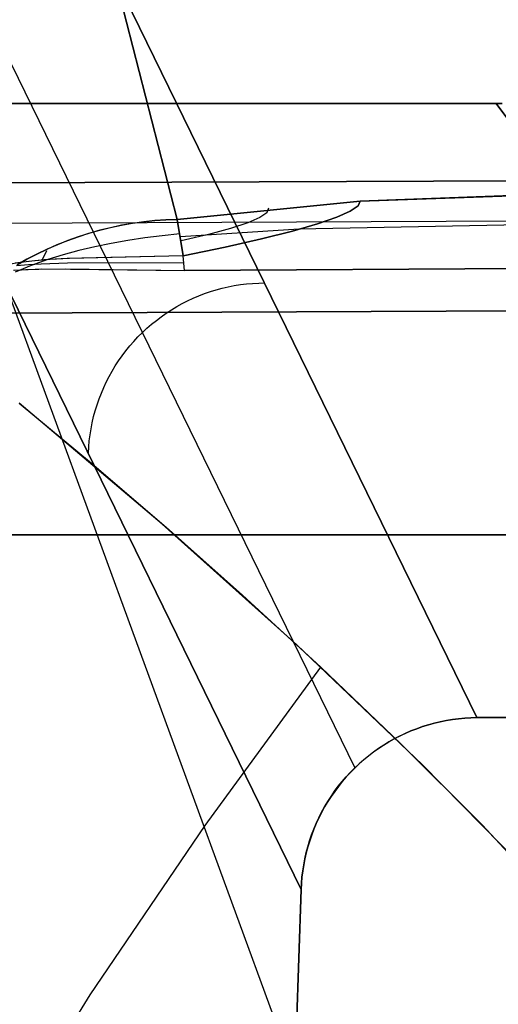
# Model space of a CAD drawing. Header units: millimetres. Extents: x -273 to 273, y -240 to 302.
# Tile 131 of 256: x -227.42 to -222, y 224.4 to 235.54. Entities that reach past the tile are written whole.
import ezdxf

# ---------------------------------------------------------------- set-up
doc = ezdxf.new("R2010")
doc.units = ezdxf.units.MM
doc.header["$MEASUREMENT"] = 0
doc.layers.add('IGES level 1', color=7, linetype='Continuous', true_color=0x3e413d)
doc.layers.add('IGES level 2', color=7, linetype='Continuous', true_color=0x008000)

msp = doc.modelspace()

# ---------------------------------------------------------------- linework, layer by layer
at = {"layer": 'IGES level 1'}
for p, q in [((-232.641, 248.902, 6), (-222.242, 227.642, 421.314)), ((-222.242, 227.642, 421.314), (-232.641, 248.902, 6)), ((-234.022, 248.347, 6), (-223.626, 227.073, 421.464)), ((-224.233, 225.699, 421.551), (-234.637, 246.981, 6)), ((-234.637, 246.981, 6), (-224.233, 225.699, 421.551)), ((-233.038, 234.588, 6), (-222.026, 234.588, 6)), ((-222.026, 234.588, 6), (-233.038, 234.588, 6)), ((-222.026, 234.588, 6), (-221.958, 234.589, 6)), ((-221.958, 234.589, 6), (-222.026, 234.588, 6)), ((-222.026, 234.588, 6), (-190.068, 191.814, 418.989)), ((-190.068, 191.814, 418.989), (-222.026, 234.588, 6)), ((-152.513, 234.016, 413.863), (-228.542, 233.687, 420.443)), ((-228.542, 233.687, 420.443), (-152.513, 234.016, 413.863)), ((-228.436, 233.232, 421.44), (-152.443, 233.563, 414.861)), ((-224.304, 223.614, 421.596), (-227.603, 232.605, 286.7)), ((-152.41, 232.548, 415.284), (-228.387, 232.216, 421.86)), ((-228.387, 232.216, 421.86), (-152.41, 232.548, 415.284)), ((-225.26, 232.462, 325.238), (-225.193, 232.483, 325.237)), ((-225.193, 232.483, 325.237), (-225.126, 232.501, 325.236)), ((-225.126, 232.501, 325.236), (-225.058, 232.516, 325.235)), ((-225.058, 232.516, 325.235), (-224.99, 232.53, 325.234)), ((-224.99, 232.53, 325.234), (-224.921, 232.541, 325.233)), ((-224.921, 232.541, 325.233), (-224.851, 232.549, 325.232)), ((-224.851, 232.549, 325.232), (-224.782, 232.555, 325.231)), ((-224.782, 232.555, 325.231), (-224.712, 232.559, 325.229)), ((-224.712, 232.559, 325.229), (-224.643, 232.56, 325.227)), ((-225.58, 232.326, 325.239), (-225.518, 232.358, 325.239)), ((-225.518, 232.358, 325.239), (-225.455, 232.387, 325.239)), ((-225.455, 232.387, 325.239), (-225.391, 232.414, 325.239)), ((-225.391, 232.414, 325.239), (-225.326, 232.439, 325.238)), ((-225.326, 232.439, 325.238), (-225.26, 232.462, 325.238)), ((-225.76, 232.218, 325.238), (-225.701, 232.256, 325.238)), ((-225.701, 232.256, 325.238), (-225.641, 232.292, 325.239)), ((-225.641, 232.292, 325.239), (-225.58, 232.326, 325.239)), ((-225.927, 232.093, 325.235), (-225.872, 232.136, 325.236)), ((-225.872, 232.136, 325.236), (-225.817, 232.178, 325.237)), ((-225.817, 232.178, 325.237), (-225.76, 232.218, 325.238)), ((-226.03, 231.999, 325.233), (-225.979, 232.047, 325.234)), ((-225.979, 232.047, 325.234), (-225.927, 232.093, 325.235)), ((-226.127, 231.899, 325.231), (-226.08, 231.95, 325.232)), ((-226.08, 231.95, 325.232), (-226.03, 231.999, 325.233)), ((-226.217, 231.793, 325.227), (-226.173, 231.847, 325.229)), ((-226.173, 231.847, 325.229), (-226.127, 231.899, 325.231)), ((-226.299, 231.68, 325.224), (-226.259, 231.737, 325.226)), ((-226.259, 231.737, 325.226), (-226.217, 231.793, 325.227)), ((-226.373, 231.562, 325.219), (-226.337, 231.622, 325.222)), ((-226.337, 231.622, 325.222), (-226.299, 231.68, 325.224)), ((-226.439, 231.439, 325.215), (-226.407, 231.501, 325.217)), ((-226.407, 231.501, 325.217), (-226.373, 231.562, 325.219)), ((-226.495, 231.312, 325.21), (-226.468, 231.376, 325.212)), ((-226.468, 231.376, 325.212), (-226.439, 231.439, 325.215)), ((-226.543, 231.181, 325.204), (-226.521, 231.247, 325.207)), ((-226.521, 231.247, 325.207), (-226.495, 231.312, 325.21)), ((-226.564, 231.114, 325.201), (-226.543, 231.181, 325.204)), ((-226.598, 230.979, 325.195), (-226.582, 231.047, 325.198)), ((-226.582, 231.047, 325.198), (-226.564, 231.114, 325.201)), ((-226.622, 230.842, 325.189), (-226.611, 230.911, 325.192)), ((-226.611, 230.911, 325.192), (-226.598, 230.979, 325.195)), ((-226.631, 230.773, 325.185), (-226.622, 230.842, 325.189)), ((-226.641, 230.634, 325.179), (-226.637, 230.704, 325.182)), ((-226.637, 230.704, 325.182), (-226.631, 230.773, 325.185)), ((-216.492, 229.709), (-240.985, 229.709)), ((-240.985, 229.709), (-216.492, 229.709)), ((-190.145, 227.796, 418.308), (-222.242, 227.642, 421.314)), ((-222.242, 227.642, 421.314), (-190.145, 227.796, 418.308)), ((-222.792, 227.561, 421.371), (-222.725, 227.58, 421.364)), ((-222.724, 227.579, 421.364), (-222.792, 227.561, 421.371)), ((-222.725, 227.58, 421.364), (-222.657, 227.596, 421.357)), ((-222.657, 227.595, 421.357), (-222.724, 227.579, 421.364)), ((-222.588, 227.609, 421.349), (-222.657, 227.595, 421.357)), ((-222.657, 227.596, 421.357), (-222.589, 227.609, 421.349)), ((-222.589, 227.609, 421.349), (-222.52, 227.621, 421.342)), ((-222.52, 227.62, 421.342), (-222.588, 227.609, 421.349)), ((-222.52, 227.621, 421.342), (-222.451, 227.63, 421.335)), ((-222.451, 227.629, 421.335), (-222.52, 227.62, 421.342)), ((-222.381, 227.636, 421.328), (-222.451, 227.629, 421.335)), ((-222.451, 227.63, 421.335), (-222.381, 227.636, 421.328)), ((-222.312, 227.64, 421.321), (-222.381, 227.636, 421.328)), ((-222.381, 227.636, 421.328), (-222.312, 227.64, 421.321)), ((-222.242, 227.642, 421.314), (-222.312, 227.64, 421.321)), ((-222.312, 227.64, 421.321), (-222.242, 227.642, 421.314)), ((-223.053, 227.464, 421.399), (-223.116, 227.434, 421.406)), ((-223.116, 227.435, 421.406), (-223.053, 227.464, 421.399)), ((-223.053, 227.464, 421.399), (-222.989, 227.492, 421.392)), ((-222.989, 227.491, 421.392), (-223.053, 227.464, 421.399)), ((-222.924, 227.517, 421.385), (-222.989, 227.491, 421.392)), ((-222.989, 227.492, 421.392), (-222.924, 227.517, 421.385)), ((-222.858, 227.54, 421.378), (-222.924, 227.517, 421.385)), ((-222.924, 227.517, 421.385), (-222.858, 227.54, 421.378)), ((-222.792, 227.561, 421.371), (-222.858, 227.54, 421.378)), ((-222.858, 227.54, 421.378), (-222.792, 227.561, 421.371)), ((-223.299, 227.332, 421.426), (-223.239, 227.368, 421.42)), ((-223.238, 227.368, 421.42), (-223.298, 227.331, 421.426)), ((-223.239, 227.368, 421.42), (-223.178, 227.403, 421.413)), ((-223.178, 227.402, 421.413), (-223.238, 227.368, 421.42)), ((-223.178, 227.403, 421.413), (-223.116, 227.435, 421.406)), ((-223.116, 227.434, 421.406), (-223.178, 227.402, 421.413)), ((-223.469, 227.211, 421.446), (-223.414, 227.254, 421.439)), ((-223.413, 227.253, 421.439), (-223.468, 227.21, 421.446)), ((-223.414, 227.254, 421.439), (-223.357, 227.294, 421.433)), ((-223.356, 227.293, 421.433), (-223.413, 227.253, 421.439)), ((-223.357, 227.294, 421.433), (-223.299, 227.332, 421.426)), ((-223.298, 227.331, 421.426), (-223.356, 227.293, 421.433)), ((-223.626, 227.073, 421.464), (-223.576, 227.121, 421.458)), ((-223.576, 227.121, 421.458), (-223.523, 227.167, 421.452)), ((-223.522, 227.166, 421.452), (-223.575, 227.12, 421.458)), ((-223.523, 227.167, 421.452), (-223.469, 227.211, 421.446)), ((-223.468, 227.21, 421.446), (-223.522, 227.166, 421.452)), ((-223.723, 226.972, 421.476), (-223.676, 227.023, 421.47)), ((-223.675, 227.023, 421.47), (-223.722, 226.971, 421.476)), ((-223.676, 227.023, 421.47), (-223.626, 227.073, 421.464)), ((-223.626, 227.072, 421.464), (-223.675, 227.023, 421.47)), ((-223.575, 227.12, 421.458), (-223.626, 227.072, 421.464)), ((-223.812, 226.865, 421.487), (-223.769, 226.919, 421.482)), ((-223.768, 226.918, 421.481), (-223.811, 226.864, 421.487)), ((-223.769, 226.919, 421.482), (-223.723, 226.972, 421.476)), ((-223.722, 226.971, 421.476), (-223.768, 226.918, 421.481)), ((-223.894, 226.751, 421.497), (-223.854, 226.809, 421.492)), ((-223.853, 226.808, 421.492), (-223.893, 226.751, 421.497)), ((-223.854, 226.809, 421.492), (-223.812, 226.865, 421.487)), ((-223.811, 226.864, 421.487), (-223.853, 226.808, 421.492)), ((-223.967, 226.632, 421.507), (-223.932, 226.693, 421.502)), ((-223.931, 226.692, 421.502), (-223.967, 226.632, 421.507)), ((-223.932, 226.693, 421.502), (-223.894, 226.751, 421.497)), ((-223.893, 226.751, 421.497), (-223.931, 226.692, 421.502)), ((-224.033, 226.509, 421.516), (-224.001, 226.571, 421.511)), ((-224, 226.571, 421.511), (-224.032, 226.508, 421.516)), ((-224.001, 226.571, 421.511), (-223.967, 226.632, 421.507)), ((-223.967, 226.632, 421.507), (-224, 226.571, 421.511)), ((-224.062, 226.445, 421.52), (-224.033, 226.509, 421.516)), ((-224.032, 226.508, 421.516), (-224.061, 226.445, 421.52)), ((-224.114, 226.315, 421.528), (-224.089, 226.381, 421.524)), ((-224.088, 226.38, 421.524), (-224.113, 226.315, 421.528)), ((-224.089, 226.381, 421.524), (-224.062, 226.445, 421.52)), ((-224.061, 226.445, 421.52), (-224.088, 226.38, 421.524)), ((-224.157, 226.182, 421.534), (-224.137, 226.249, 421.531)), ((-224.136, 226.249, 421.531), (-224.156, 226.182, 421.534)), ((-224.137, 226.249, 421.531), (-224.114, 226.315, 421.528)), ((-224.113, 226.315, 421.528), (-224.136, 226.249, 421.531)), ((-224.175, 226.115, 421.537), (-224.157, 226.182, 421.534)), ((-224.156, 226.182, 421.534), (-224.174, 226.114, 421.537)), ((-224.204, 225.978, 421.543), (-224.191, 226.046, 421.54)), ((-224.19, 226.046, 421.54), (-224.203, 225.977, 421.543)), ((-224.191, 226.046, 421.54), (-224.175, 226.115, 421.537)), ((-224.174, 226.114, 421.537), (-224.19, 226.046, 421.54)), ((-224.214, 225.908, 421.545), (-224.223, 225.839, 421.547)), ((-224.223, 225.839, 421.547), (-224.215, 225.908, 421.545)), ((-224.215, 225.908, 421.545), (-224.204, 225.978, 421.543)), ((-224.203, 225.977, 421.543), (-224.214, 225.908, 421.545)), ((-224.223, 225.839, 421.547), (-224.229, 225.769, 421.549)), ((-224.229, 225.769, 421.549), (-224.223, 225.839, 421.547)), ((-224.233, 225.699, 421.551), (-225.331, 193.562, 422.248)), ((-225.331, 193.562, 422.248), (-224.233, 225.699, 421.551)), ((-224.229, 225.769, 421.549), (-224.233, 225.699, 421.551)), ((-224.233, 225.699, 421.551), (-224.229, 225.769, 421.549))]:
    msp.add_line(p, q, dxfattribs=at)
at = {"layer": 'IGES level 2', "color": 31, "true_color": 0xfabe47}
for p, q in [((-225.636, 233.279, 441.653), (-226.573, 236.931, 545.676)), ((-226.573, 236.931, 545.676), (-225.636, 233.279, 441.653)), ((-219.057, 233.65, 440.987), (-223.565, 233.485, 441.446)), ((-223.565, 233.485, 441.446), (-219.057, 233.645, 440.987)), ((-223.565, 233.485, 441.446), (-225.636, 233.279, 441.653)), ((-225.636, 233.279, 441.653), (-223.565, 233.485, 441.446)), ((-223.565, 233.485, 441.446), (-223.588, 233.431, 439.342)), ((-223.588, 233.431, 439.342), (-223.565, 233.485, 441.446)), ((-224.603, 233.404, 441.551), (-224.622, 233.354, 439.573)), ((-223.676, 233.37, 437.239), (-223.829, 233.302, 435.141)), ((-223.829, 233.302, 435.141), (-223.676, 233.37, 437.239)), ((-223.588, 233.431, 439.342), (-223.676, 233.37, 437.239)), ((-223.676, 233.37, 437.239), (-223.588, 233.431, 439.342)), ((-226.015, 233.252, 441.686), (-226.141, 233.234, 441.697)), ((-226.141, 233.235, 441.697), (-226.016, 233.252, 441.686)), ((-226.016, 233.252, 441.686), (-225.889, 233.266, 441.675)), ((-225.889, 233.265, 441.675), (-226.015, 233.252, 441.686)), ((-225.889, 233.266, 441.675), (-225.763, 233.275, 441.664)), ((-225.763, 233.274, 441.664), (-225.889, 233.265, 441.675)), ((-225.636, 233.279, 441.653), (-225.763, 233.274, 441.664)), ((-225.763, 233.275, 441.664), (-225.636, 233.279, 441.653)), ((-225.636, 233.279, 441.653), (-225.57, 232.865, 424.781)), ((-225.57, 232.865, 424.781), (-225.636, 233.279, 441.653)), ((-224.7, 233.299, 437.596), (-224.836, 233.24, 435.623)), ((-224.622, 233.354, 439.573), (-224.7, 233.299, 437.596)), ((-215.207, 233.352, 430.554), (-224.258, 233.167, 431.465)), ((-223.829, 233.302, 435.141), (-224.048, 233.228, 433.049)), ((-224.048, 233.228, 433.049), (-223.829, 233.302, 435.141)), ((-226.635, 233.121, 441.738), (-226.513, 233.156, 441.728)), ((-226.513, 233.155, 441.728), (-226.635, 233.12, 441.738)), ((-226.513, 233.156, 441.728), (-226.39, 233.186, 441.718)), ((-226.39, 233.185, 441.718), (-226.513, 233.155, 441.728)), ((-226.39, 233.186, 441.718), (-226.266, 233.213, 441.707)), ((-226.266, 233.212, 441.707), (-226.39, 233.185, 441.718)), ((-226.266, 233.213, 441.707), (-226.141, 233.235, 441.697)), ((-226.141, 233.234, 441.697), (-226.266, 233.212, 441.707)), ((-224.258, 233.167, 431.465), (-225.6, 233.081, 431.603)), ((-225.031, 233.176, 433.655), (-225.283, 233.108, 431.693)), ((-224.836, 233.24, 435.623), (-225.031, 233.176, 433.655)), ((-224.332, 233.147, 430.964), (-224.68, 233.059, 428.89)), ((-224.68, 233.059, 428.89), (-224.332, 233.147, 430.965)), ((-224.048, 233.228, 433.049), (-224.332, 233.147, 430.964)), ((-224.332, 233.147, 430.965), (-224.048, 233.228, 433.049)), ((-226.994, 232.993, 441.767), (-226.876, 233.04, 441.758)), ((-226.875, 233.039, 441.758), (-226.993, 232.992, 441.767)), ((-226.876, 233.04, 441.758), (-226.756, 233.083, 441.748)), ((-226.756, 233.081, 441.748), (-226.875, 233.039, 441.758)), ((-226.756, 233.083, 441.748), (-226.635, 233.121, 441.738)), ((-226.635, 233.12, 441.738), (-226.756, 233.081, 441.748)), ((-226.194, 233.039, 433.334), (-226.383, 233.006, 433.334)), ((-226.001, 233.069, 433.333), (-226.194, 233.039, 433.334)), ((-225.805, 233.094, 433.333), (-226.001, 233.069, 433.333)), ((-225.606, 233.116, 433.332), (-225.805, 233.094, 433.333)), ((-225.283, 233.108, 431.693), (-225.593, 233.036, 429.74)), ((-224.68, 233.059, 428.89), (-225.093, 232.965, 426.828)), ((-225.093, 232.965, 426.828), (-224.68, 233.059, 428.89)), ((-227.225, 232.887, 441.786), (-227.11, 232.942, 441.776)), ((-227.11, 232.941, 441.776), (-227.224, 232.886, 441.786)), ((-227.165, 232.818, 424.944), (-227.114, 232.926, 441.778)), ((-227.11, 232.942, 441.776), (-226.994, 232.993, 441.767)), ((-226.993, 232.992, 441.767), (-227.11, 232.941, 441.776)), ((-226.75, 232.925, 433.335), (-226.927, 232.877, 433.336)), ((-226.568, 232.968, 433.335), (-226.75, 232.925, 433.335)), ((-226.383, 233.006, 433.334), (-226.568, 232.968, 433.335)), ((-225.093, 232.965, 426.828), (-225.57, 232.865, 424.781)), ((-225.57, 232.865, 424.781), (-225.093, 232.965, 426.828)), ((-227.448, 232.766, 441.803), (-227.337, 232.828, 441.794)), ((-227.337, 232.827, 441.794), (-227.447, 232.765, 441.803)), ((-227.281, 232.806, 424.956), (-227.415, 232.79, 424.97)), ((-227.282, 232.806, 424.956), (-227.378, 232.795, 424.966)), ((-227.337, 232.828, 441.794), (-227.225, 232.887, 441.786)), ((-227.224, 232.886, 441.786), (-227.337, 232.827, 441.794)), ((-227.085, 232.824, 424.936), (-227.282, 232.806, 424.956)), ((-227.143, 232.82, 424.942), (-227.281, 232.806, 424.956)), ((-227.099, 232.824, 433.336), (-227.194, 232.791, 433.337)), ((-227.001, 232.83, 424.927), (-227.143, 232.82, 424.942)), ((-227.014, 232.851, 433.336), (-227.099, 232.824, 433.336)), ((-226.881, 232.836, 424.915), (-227.085, 232.824, 424.936)), ((-226.927, 232.877, 433.336), (-227.014, 232.851, 433.336)), ((-226.855, 232.838, 424.912), (-227.001, 232.83, 424.927)), ((-225.57, 232.865, 424.781), (-226.881, 232.836, 424.915)), ((-225.57, 232.865, 424.781), (-226.855, 232.838, 424.912)), ((-225.554, 232.702, 421.559), (-225.57, 232.865, 424.781)), ((-225.554, 232.702, 421.559), (-225.57, 232.865, 424.781)), ((-227.415, 232.79, 424.97), (-227.545, 232.77, 424.984)), ((-227.49, 232.703, 421.758), (-227.349, 232.712, 421.743)), ((-227.476, 232.704, 421.756), (-227.323, 232.713, 421.74)), ((-227.378, 232.795, 424.966), (-227.472, 232.782, 424.976)), ((-227.379, 232.72, 433.338), (-227.469, 232.681, 433.338)), ((-227.318, 232.765, 423.35), (-227.456, 232.753, 423.364)), ((-227.288, 232.757, 433.337), (-227.379, 232.72, 433.338)), ((-227.349, 232.712, 421.743), (-227.203, 232.717, 421.728)), ((-227.323, 232.713, 421.74), (-227.168, 232.718, 421.724)), ((-227.176, 232.774, 423.335), (-227.318, 232.765, 423.35)), ((-227.194, 232.791, 433.337), (-227.288, 232.757, 433.337)), ((-227.203, 232.717, 421.728), (-226.9, 232.721, 421.697)), ((-226.88, 232.785, 423.304), (-227.176, 232.774, 423.335)), ((-227.168, 232.718, 421.724), (-225.554, 232.702, 421.559)), ((-226.9, 232.721, 421.697), (-225.554, 232.702, 421.559)), ((-225.562, 232.789, 423.169), (-226.88, 232.785, 423.304)), ((-225.554, 232.702, 421.559), (-217.289, 232.744, 420.726)), ((-217.289, 232.744, 420.726), (-225.554, 232.702, 421.559)), ((-227.424, 231.201, 775.928), (-226.606, 230.519, 774.479)), ((-225.805, 229.832, 772.956), (-227.424, 231.201, 775.928)), ((-226.606, 230.519, 774.479), (-225.762, 229.796, 772.904)), ((-224.282, 228.467, 769.932), (-225.805, 229.832, 772.956)), ((-225.762, 229.796, 772.904), (-224.895, 229.028, 771.2)), ((-224.895, 229.028, 771.2), (-224.008, 228.212, 769.361)), ((-222.857, 227.107, 766.859), (-224.282, 228.467, 769.932)), ((-225.32, 226.42, 766.739), (-224.008, 228.212, 769.361)), ((-224.008, 228.212, 769.361), (-223.103, 227.345, 767.383)), ((-223.103, 227.345, 767.383), (-222.181, 226.425, 765.262)), ((-221.529, 225.754, 763.739), (-222.857, 227.107, 766.859)), ((-226.62, 224.505, 763.885), (-225.32, 226.42, 766.739)), ((-222.181, 226.425, 765.262), (-220.301, 224.409, 760.575)), ((-227.905, 222.46, 760.812), (-226.62, 224.505, 763.885))]:
    msp.add_line(p, q, dxfattribs=at)

doc.saveas('drawing.dxf')
